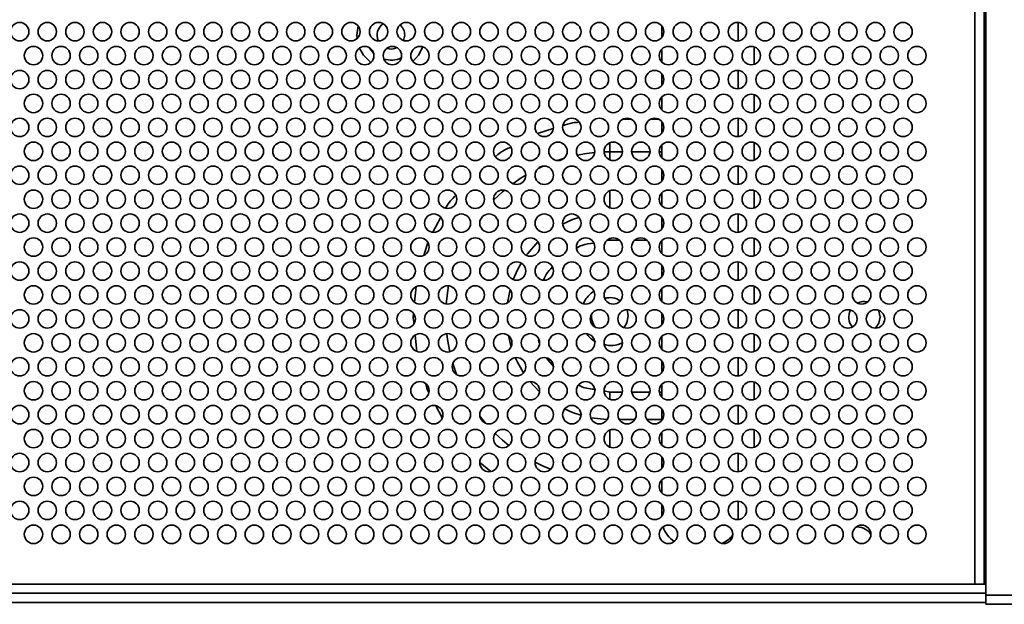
# Model space of a CAD drawing. Header units: millimetres. Extents: x 1 to 1119, y -1 to 863.
# Tile 18 of 211: x 248 to 283, y 276 to 297. Entities that reach past the tile are written whole.
import ezdxf

# ---------------------------------------------------------------- set-up
doc = ezdxf.new("R2010")
doc.units = ezdxf.units.MM

msp = doc.modelspace()

# ---------------------------------------------------------------- linework, layer by layer
at = {"color": 7, "linetype": 'Continuous', "lineweight": 35}
for p, q in [((282.1559, 277.0419), (282.1559, 316.0419)), ((282.4893, 316.0653), (282.4893, 280.3753)), ((282.5559, 276.6419), (282.5559, 316.0653)), ((261.868, 297.1591), (261.8875, 297.076)), ((270.8226, 297.2419), (270.8226, 296.8419)), ((261.5026, 296.9119), (261.4648, 296.7213)), ((262.2246, 297.0786), (262.2353, 296.9507)), ((270.8226, 296.4133), (270.8226, 295.9372)), ((274.1559, 296.4933), (274.1559, 295.8573)), ((270.8226, 295.5086), (270.8226, 295.1086)), ((270.8226, 294.68), (270.8226, 294.2039)), ((274.1559, 294.7599), (274.1559, 294.124)), ((270.8226, 293.7753), (270.8226, 293.3753)), ((270.8226, 292.9467), (270.8226, 292.4706)), ((274.1559, 293.0266), (274.1559, 292.3906)), ((270.8226, 292.0419), (270.8226, 291.6419)), ((270.8226, 291.2133), (270.8226, 290.7372)), ((274.1559, 291.2933), (274.1559, 290.6573)), ((270.8226, 290.3086), (270.8226, 289.9086)), ((270.8226, 289.48), (270.8226, 289.0039)), ((274.1559, 289.5599), (274.1559, 288.924)), ((270.8226, 288.5753), (270.8226, 288.1753)), ((270.8226, 287.7467), (270.8226, 287.2706)), ((274.1559, 287.8266), (274.1559, 287.1906)), ((269.5617, 286.9752), (269.6026, 286.7526)), ((270.8226, 286.842), (270.8226, 286.4419)), ((274.1559, 286.0933), (274.1559, 285.4573)), ((270.8226, 286.0133), (270.8226, 285.5372)), ((270.8226, 285.1086), (270.8226, 284.7086)), ((270.8226, 284.28), (270.8226, 283.8039)), ((274.1559, 284.3599), (274.1559, 283.724)), ((268.9359, 283.9918), (268.9318, 283.9918)), ((270.8226, 283.3753), (270.8226, 282.9753)), ((270.8226, 282.5467), (270.8226, 282.0706)), ((274.1559, 282.6266), (274.1559, 281.9906)), ((270.8226, 281.6419), (270.8226, 281.2419)), ((270.8226, 280.8133), (270.8226, 280.3372)), ((282.4893, 280.3753), (282.5559, 280.3753)), ((282.4893, 279.0419), (282.4893, 280.3753)), ((273.5771, 279.3882), (273.5771, 280.0413)), ((270.8226, 279.9086), (270.8226, 279.5086)), ((277.8531, 279.1064), (277.9026, 279.1086)), ((282.4893, 277.9209), (282.4893, 279.0419)), ((277.36, 278.7054), (277.3782, 278.7566)), ((282.4893, 277.0419), (282.4893, 277.9209)), ((282.5559, 277.3753), (282.4893, 277.3753)), ((221.8893, 277.0419), (282.1559, 277.0419)), ((282.1559, 277.0419), (282.4893, 277.0419)), ((282.5559, 277.0419), (282.4893, 277.0419)), ((282.5559, 276.7086), (221.4893, 276.7086)), ((291.7868, 276.6419), (282.5559, 276.6419)), ((282.5559, 276.6419), (282.5559, 276.3086)), ((282.5559, 276.3753), (221.4893, 276.3753)), ((282.5559, 276.3086), (291.7868, 276.3086))]:
    msp.add_line(p, q, dxfattribs=at)
at = {"color": 8, "linetype": 'Continuous', "lineweight": 35}
for p, q in [((273.5771, 297.3746), (273.5771, 296.7093)), ((273.5771, 295.6413), (273.5771, 294.976)), ((273.5771, 293.9079), (273.5771, 293.2426)), ((269.3983, 293.869), (269.7136, 293.869)), ((270.3983, 293.869), (270.7136, 293.869)), ((266.3104, 293.359), (266.8831, 293.5303)), ((268.9359, 293.0196), (268.9359, 292.6905)), ((268.9359, 292.6905), (268.7233, 292.6867)), ((269.3888, 292.6905), (268.9359, 292.6905)), ((268.9359, 292.3976), (268.9359, 292.6905)), ((270.3888, 292.6905), (269.7231, 292.6905)), ((270.8226, 292.6905), (270.7231, 292.6905)), ((273.5771, 292.1746), (273.5771, 291.5093)), ((268.9359, 290.6643), (268.9359, 291.2863)), ((273.5771, 290.4413), (273.5771, 289.776)), ((262.5188, 289.784), (262.8064, 290.321)), ((262.1947, 288.9427), (262.3379, 289.4083)), ((268.8248, 289.4775), (268.9359, 289.4987)), ((268.9359, 289.4987), (268.9359, 289.5529)), ((268.9359, 289.4987), (269.2685, 289.4987)), ((269.8434, 289.4987), (270.2685, 289.4987)), ((273.5771, 288.7079), (273.5771, 288.0426)), ((261.8622, 287.2425), (261.9194, 287.812)), ((265.2228, 287.22), (265.3197, 287.7125)), ((273.5771, 286.9746), (273.5771, 286.3093)), ((267.8892, 286.6411), (267.8693, 286.7453)), ((261.9408, 285.4656), (261.8818, 286.0527)), ((266.365, 285.7863), (266.3463, 285.8849)), ((263.2444, 285.0272), (263.382, 284.6243)), ((266.9016, 284.9056), (266.6425, 285.2253)), ((273.5771, 285.2413), (273.5771, 284.576)), ((266.3871, 284.0037), (266.0387, 284.3748)), ((268.9318, 283.9918), (268.7248, 284.0316)), ((269.3855, 283.9918), (268.9359, 283.9918)), ((268.9359, 283.731), (268.9359, 283.9918)), ((270.3855, 283.9918), (269.7264, 283.9918)), ((270.8226, 283.9918), (270.7264, 283.9918)), ((262.8645, 283.0611), (262.6329, 283.4936)), ((273.5771, 283.5079), (273.5771, 282.8426)), ((264.2282, 283.1146), (264.4304, 282.8665)), ((269.8406, 283.0019), (269.2712, 283.0019)), ((270.8226, 283.0019), (270.2712, 283.0019)), ((268.9359, 281.9976), (268.9359, 282.6196)), ((273.5771, 281.7746), (273.5771, 281.1093)), ((264.617, 281.119), (264.2262, 281.4418)), ((282.4893, 279.0419), (282.5559, 279.0419))]:
    msp.add_line(p, q, dxfattribs=at)
at = {"color": 7, "linetype": 'Continuous', "lineweight": 35, "flags": 128}
for points in [[(259.7752, 296.7909), (259.7693, 296.9119), (259.8165, 297.2499)], [(260.27, 295.9198), (260.0048, 296.187), (259.8609, 296.4456)], [(260.377, 296.265), (260.2374, 296.4382), (260.2217, 296.4645)], [(262.162, 296.4913), (262.0004, 296.187), (261.7955, 295.9673)], [(278.6654, 286.9568), (278.6795, 286.9255), (278.7226, 286.7086)], [(269.6026, 286.7526), (269.5546, 286.4969), (269.4533, 286.3248)], [(278.7226, 286.7086), (278.6795, 286.4918), (278.5573, 286.3086)], [(269.1155, 286.1032), (268.9432, 286.0787), (268.9183, 286.0788)]]:
    msp.add_lwpolyline(points, dxfattribs=at)
at = {"color": 8, "linetype": 'Continuous', "lineweight": 35, "flags": 128}
for points in [[(268.3864, 292.665), (268.0899, 292.6299), (267.7522, 292.5714)], [(266.5071, 292.1717), (266.4662, 292.1532), (266.3345, 292.0911)], [(267.2685, 292.4518), (267.261, 292.4496), (267.0291, 292.3764)], [(265.8892, 291.8504), (265.7217, 291.7467), (265.4185, 291.5383)], [(265.1183, 291.3027), (265.0427, 291.2383), (264.7243, 290.9414)], [(267.2244, 290.0745), (267.5837, 290.2359), (267.816, 290.3172)], [(265.9064, 288.9441), (265.9487, 289.0012), (266.3296, 289.4323)], [(263.2705, 288.5474), (263.2316, 288.4202), (263.223, 288.3906)], [(265.4331, 288.0654), (265.585, 288.4138), (265.7219, 288.6644)], [(263.0924, 287.8399), (263.0513, 287.5914), (263.0066, 287.179)], [(263.0251, 286.1072), (263.0513, 285.8992), (263.1333, 285.4511)], [(265.3599, 285.6385), (265.3355, 285.7209), (265.2598, 286.039)], [(265.8074, 284.6898), (265.585, 285.0767), (265.5091, 285.2386)], [(267.8884, 283.1514), (267.5837, 283.2547), (267.2939, 283.3813)], [(268.8414, 283.0031), (268.2481, 283.0656), (268.2407, 283.067)], [(264.7794, 282.4946), (265.0427, 282.2522), (265.2772, 282.0593)], [(266.2229, 281.4552), (266.4662, 281.3374), (266.7873, 281.202)]]:
    msp.add_lwpolyline(points, dxfattribs=at)
at = {"color": 7, "linetype": 'Continuous', "lineweight": 35}
for centre in [(247.5559, 297.0419), (248.5559, 297.0419), (249.5559, 297.0419), (250.5559, 297.0419), (251.5559, 297.0419), (252.5559, 297.0419), (253.5559, 297.0419), (254.5559, 297.0419), (255.5559, 297.0419), (256.5559, 297.0419), (257.5559, 297.0419), (258.5559, 297.0419), (259.5559, 297.0419), (260.5559, 297.0419), (261.5559, 297.0419), (262.5559, 297.0419), (263.5559, 297.0419), (264.5559, 297.0419), (265.5559, 297.0419), (266.5559, 297.0419), (267.5559, 297.0419), (268.5559, 297.0419), (269.5559, 297.0419), (270.5559, 297.0419), (271.5559, 297.0419), (272.5559, 297.0419), (273.5559, 297.0419), (274.5559, 297.0419), (275.5559, 297.0419), (276.5559, 297.0419), (277.5559, 297.0419), (278.5559, 297.0419), (279.5559, 297.0419), (248.0559, 296.1753), (249.0559, 296.1753), (250.0559, 296.1753), (251.0559, 296.1753), (252.0559, 296.1753), (253.0559, 296.1753), (254.0559, 296.1753), (255.0559, 296.1753), (256.0559, 296.1753), (257.0559, 296.1753), (258.0559, 296.1753), (259.0559, 296.1753), (260.0559, 296.1753), (261.0559, 296.1753), (262.0559, 296.1753), (263.0559, 296.1753), (264.0559, 296.1753), (265.0559, 296.1753), (266.0559, 296.1753), (267.0559, 296.1753), (268.0559, 296.1753), (269.0559, 296.1753), (270.0559, 296.1753), (271.0559, 296.1753), (272.0559, 296.1753), (273.0559, 296.1753), (274.0559, 296.1753), (275.0559, 296.1753), (276.0559, 296.1753), (277.0559, 296.1753), (278.0559, 296.1753), (279.0559, 296.1753), (280.0559, 296.1753), (247.5559, 295.3086), (248.5559, 295.3086), (249.5559, 295.3086), (250.5559, 295.3086), (251.5559, 295.3086), (252.5559, 295.3086), (253.5559, 295.3086), (254.5559, 295.3086), (255.5559, 295.3086), (256.5559, 295.3086), (257.5559, 295.3086), (258.5559, 295.3086), (259.5559, 295.3086), (260.5559, 295.3086), (261.5559, 295.3086), (262.5559, 295.3086), (263.5559, 295.3086), (264.5559, 295.3086), (265.5559, 295.3086), (266.5559, 295.3086), (267.5559, 295.3086), (268.5559, 295.3086), (269.5559, 295.3086), (270.5559, 295.3086), (271.5559, 295.3086), (272.5559, 295.3086), (273.5559, 295.3086), (274.5559, 295.3086), (275.5559, 295.3086), (276.5559, 295.3086), (277.5559, 295.3086), (278.5559, 295.3086), (279.5559, 295.3086), (248.0559, 294.4419), (249.0559, 294.4419), (250.0559, 294.4419), (251.0559, 294.4419), (252.0559, 294.4419), (253.0559, 294.4419), (254.0559, 294.4419), (255.0559, 294.4419), (256.0559, 294.4419), (257.0559, 294.4419), (258.0559, 294.4419), (259.0559, 294.4419), (260.0559, 294.4419), (261.0559, 294.4419), (262.0559, 294.4419), (263.0559, 294.4419), (264.0559, 294.4419), (265.0559, 294.4419), (266.0559, 294.4419), (267.0559, 294.4419), (268.0559, 294.4419), (269.0559, 294.4419), (270.0559, 294.4419), (271.0559, 294.4419), (272.0559, 294.4419), (273.0559, 294.4419), (274.0559, 294.4419), (275.0559, 294.4419), (276.0559, 294.4419), (277.0559, 294.4419), (278.0559, 294.4419), (279.0559, 294.4419), (280.0559, 294.4419), (247.5559, 293.5753), (248.5559, 293.5753), (249.5559, 293.5753), (250.5559, 293.5753), (251.5559, 293.5753), (252.5559, 293.5753), (253.5559, 293.5753), (254.5559, 293.5753), (255.5559, 293.5753), (256.5559, 293.5753), (257.5559, 293.5753), (258.5559, 293.5753), (259.5559, 293.5753), (260.5559, 293.5753), (261.5559, 293.5753), (262.5559, 293.5753), (263.5559, 293.5753), (264.5559, 293.5753), (265.5559, 293.5753), (266.5559, 293.5753), (267.5559, 293.5753), (268.5559, 293.5753), (269.5559, 293.5753), (270.5559, 293.5753), (271.5559, 293.5753), (272.5559, 293.5753), (273.5559, 293.5753), (274.5559, 293.5753), (275.5559, 293.5753), (276.5559, 293.5753), (277.5559, 293.5753), (278.5559, 293.5753), (279.5559, 293.5753), (248.0559, 292.7086), (249.0559, 292.7086), (250.0559, 292.7086), (251.0559, 292.7086), (252.0559, 292.7086), (253.0559, 292.7086), (254.0559, 292.7086), (255.0559, 292.7086), (256.0559, 292.7086), (257.0559, 292.7086), (258.0559, 292.7086), (259.0559, 292.7086), (260.0559, 292.7086), (261.0559, 292.7086), (262.0559, 292.7086), (263.0559, 292.7086), (264.0559, 292.7086), (265.0559, 292.7086), (266.0559, 292.7086), (267.0559, 292.7086), (268.0559, 292.7086), (269.0559, 292.7086), (270.0559, 292.7086), (271.0559, 292.7086), (272.0559, 292.7086), (273.0559, 292.7086), (274.0559, 292.7086), (275.0559, 292.7086), (276.0559, 292.7086), (277.0559, 292.7086), (278.0559, 292.7086), (279.0559, 292.7086), (280.0559, 292.7086), (247.5559, 291.8419), (248.5559, 291.8419), (249.5559, 291.8419), (250.5559, 291.8419), (251.5559, 291.8419), (252.5559, 291.8419), (253.5559, 291.8419), (254.5559, 291.8419), (255.5559, 291.8419), (256.5559, 291.8419), (257.5559, 291.8419), (258.5559, 291.8419), (259.5559, 291.8419), (260.5559, 291.8419), (261.5559, 291.8419), (262.5559, 291.8419), (263.5559, 291.8419), (264.5559, 291.8419), (265.5559, 291.8419), (266.5559, 291.8419), (267.5559, 291.8419), (268.5559, 291.8419), (269.5559, 291.8419), (270.5559, 291.8419), (271.5559, 291.8419), (272.5559, 291.8419), (273.5559, 291.8419), (274.5559, 291.8419), (275.5559, 291.8419), (276.5559, 291.8419), (277.5559, 291.8419), (278.5559, 291.8419), (279.5559, 291.8419), (248.0559, 290.9753), (249.0559, 290.9753), (250.0559, 290.9753), (251.0559, 290.9753), (252.0559, 290.9753), (253.0559, 290.9753), (254.0559, 290.9753), (255.0559, 290.9753), (256.0559, 290.9753), (257.0559, 290.9753), (258.0559, 290.9753), (259.0559, 290.9753), (260.0559, 290.9753), (261.0559, 290.9753), (262.0559, 290.9753), (263.0559, 290.9753), (264.0559, 290.9753), (265.0559, 290.9753), (266.0559, 290.9753), (267.0559, 290.9753), (268.0559, 290.9753), (269.0559, 290.9753), (270.0559, 290.9753), (271.0559, 290.9753), (272.0559, 290.9753), (273.0559, 290.9753), (274.0559, 290.9753), (275.0559, 290.9753), (276.0559, 290.9753), (277.0559, 290.9753), (278.0559, 290.9753), (279.0559, 290.9753), (280.0559, 290.9753), (247.5559, 290.1086), (248.5559, 290.1086), (249.5559, 290.1086), (250.5559, 290.1086), (251.5559, 290.1086), (252.5559, 290.1086), (253.5559, 290.1086), (254.5559, 290.1086), (255.5559, 290.1086), (256.5559, 290.1086), (257.5559, 290.1086), (258.5559, 290.1086), (259.5559, 290.1086), (260.5559, 290.1086), (261.5559, 290.1086), (262.5559, 290.1086), (263.5559, 290.1086), (264.5559, 290.1086), (265.5559, 290.1086), (266.5559, 290.1086), (267.5559, 290.1086), (268.5559, 290.1086), (269.5559, 290.1086), (270.5559, 290.1086), (271.5559, 290.1086), (272.5559, 290.1086), (273.5559, 290.1086), (274.5559, 290.1086), (275.5559, 290.1086), (276.5559, 290.1086), (277.5559, 290.1086), (278.5559, 290.1086), (279.5559, 290.1086), (248.0559, 289.2419), (249.0559, 289.2419), (250.0559, 289.2419), (251.0559, 289.2419), (252.0559, 289.2419), (253.0559, 289.2419), (254.0559, 289.2419), (255.0559, 289.2419), (256.0559, 289.2419), (257.0559, 289.2419), (258.0559, 289.2419), (259.0559, 289.2419), (260.0559, 289.2419), (261.0559, 289.2419), (262.0559, 289.2419), (263.0559, 289.2419), (264.0559, 289.2419), (265.0559, 289.2419), (266.0559, 289.2419), (267.0559, 289.2419), (268.0559, 289.2419), (269.0559, 289.2419), (270.0559, 289.2419), (271.0559, 289.2419), (272.0559, 289.2419), (273.0559, 289.2419), (274.0559, 289.2419), (275.0559, 289.2419), (276.0559, 289.2419), (277.0559, 289.2419), (278.0559, 289.2419), (279.0559, 289.2419), (280.0559, 289.2419), (247.5559, 288.3753), (248.5559, 288.3753), (249.5559, 288.3753), (250.5559, 288.3753), (251.5559, 288.3753), (252.5559, 288.3753), (253.5559, 288.3753), (254.5559, 288.3753), (255.5559, 288.3753), (256.5559, 288.3753), (257.5559, 288.3753), (258.5559, 288.3753), (259.5559, 288.3753), (260.5559, 288.3753), (261.5559, 288.3753), (262.5559, 288.3753), (263.5559, 288.3753), (264.5559, 288.3753), (265.5559, 288.3753), (266.5559, 288.3753), (267.5559, 288.3753), (268.5559, 288.3753), (269.5559, 288.3753), (270.5559, 288.3753), (271.5559, 288.3753), (272.5559, 288.3753), (273.5559, 288.3753), (274.5559, 288.3753), (275.5559, 288.3753), (276.5559, 288.3753), (277.5559, 288.3753), (278.5559, 288.3753), (279.5559, 288.3753), (248.0559, 287.5086), (249.0559, 287.5086), (250.0559, 287.5086), (251.0559, 287.5086), (252.0559, 287.5086), (253.0559, 287.5086), (254.0559, 287.5086), (255.0559, 287.5086), (256.0559, 287.5086), (257.0559, 287.5086), (258.0559, 287.5086), (259.0559, 287.5086), (260.0559, 287.5086), (261.0559, 287.5086), (262.0559, 287.5086), (263.0559, 287.5086), (264.0559, 287.5086), (265.0559, 287.5086), (266.0559, 287.5086), (267.0559, 287.5086), (268.0559, 287.5086), (269.0559, 287.5086), (270.0559, 287.5086), (271.0559, 287.5086), (272.0559, 287.5086), (273.0559, 287.5086), (274.0559, 287.5086), (275.0559, 287.5086), (276.0559, 287.5086), (277.0559, 287.5086), (278.0559, 287.5086), (279.0559, 287.5086), (280.0559, 287.5086), (247.5559, 286.6419), (248.5559, 286.6419), (249.5559, 286.6419), (250.5559, 286.6419), (251.5559, 286.6419), (252.5559, 286.6419), (253.5559, 286.6419), (254.5559, 286.6419), (255.5559, 286.6419), (256.5559, 286.6419), (257.5559, 286.6419), (258.5559, 286.6419), (259.5559, 286.6419), (260.5559, 286.6419), (261.5559, 286.6419), (262.5559, 286.6419), (263.5559, 286.6419), (264.5559, 286.6419), (265.5559, 286.6419), (266.5559, 286.6419), (267.5559, 286.6419), (268.5559, 286.6419), (269.5559, 286.6419), (270.5559, 286.6419), (271.5559, 286.6419), (272.5559, 286.6419), (273.5559, 286.6419), (274.5559, 286.6419), (275.5559, 286.6419), (276.5559, 286.6419), (277.5559, 286.6419), (278.5559, 286.6419), (279.5559, 286.6419), (248.0559, 285.7753), (249.0559, 285.7753), (250.0559, 285.7753), (251.0559, 285.7753), (252.0559, 285.7753), (253.0559, 285.7753), (254.0559, 285.7753), (255.0559, 285.7753), (256.0559, 285.7753), (257.0559, 285.7753), (258.0559, 285.7753), (259.0559, 285.7753), (260.0559, 285.7753), (261.0559, 285.7753), (262.0559, 285.7753), (263.0559, 285.7753), (264.0559, 285.7753), (265.0559, 285.7753), (266.0559, 285.7753), (267.0559, 285.7753), (268.0559, 285.7753), (269.0559, 285.7753), (270.0559, 285.7753), (271.0559, 285.7753), (272.0559, 285.7753), (273.0559, 285.7753), (274.0559, 285.7753), (275.0559, 285.7753), (276.0559, 285.7753), (277.0559, 285.7753), (278.0559, 285.7753), (279.0559, 285.7753), (280.0559, 285.7753), (247.5559, 284.9086), (248.5559, 284.9086), (249.5559, 284.9086), (250.5559, 284.9086), (251.5559, 284.9086), (252.5559, 284.9086), (253.5559, 284.9086), (254.5559, 284.9086), (255.5559, 284.9086), (256.5559, 284.9086), (257.5559, 284.9086), (258.5559, 284.9086), (259.5559, 284.9086), (260.5559, 284.9086), (261.5559, 284.9086), (262.5559, 284.9086), (263.5559, 284.9086), (264.5559, 284.9086), (265.5559, 284.9086), (266.5559, 284.9086), (267.5559, 284.9086), (268.5559, 284.9086), (269.5559, 284.9086), (270.5559, 284.9086), (271.5559, 284.9086), (272.5559, 284.9086), (273.5559, 284.9086), (274.5559, 284.9086), (275.5559, 284.9086), (276.5559, 284.9086), (277.5559, 284.9086), (278.5559, 284.9086), (279.5559, 284.9086), (248.0559, 284.0419), (249.0559, 284.0419), (250.0559, 284.0419), (251.0559, 284.0419), (252.0559, 284.0419), (253.0559, 284.0419), (254.0559, 284.0419), (255.0559, 284.0419), (256.0559, 284.0419), (257.0559, 284.0419), (258.0559, 284.0419), (259.0559, 284.0419), (260.0559, 284.0419), (261.0559, 284.0419), (262.0559, 284.0419), (263.0559, 284.0419), (264.0559, 284.0419), (265.0559, 284.0419), (266.0559, 284.0419), (267.0559, 284.0419), (268.0559, 284.0419), (269.0559, 284.0419), (270.0559, 284.0419), (271.0559, 284.0419), (272.0559, 284.0419), (273.0559, 284.0419), (274.0559, 284.0419), (275.0559, 284.0419), (276.0559, 284.0419), (277.0559, 284.0419), (278.0559, 284.0419), (279.0559, 284.0419), (280.0559, 284.0419), (247.5559, 283.1753), (248.5559, 283.1753), (249.5559, 283.1753), (250.5559, 283.1753), (251.5559, 283.1753), (252.5559, 283.1753), (253.5559, 283.1753), (254.5559, 283.1753), (255.5559, 283.1753), (256.5559, 283.1753), (257.5559, 283.1753), (258.5559, 283.1753), (259.5559, 283.1753), (260.5559, 283.1753), (261.5559, 283.1753), (262.5559, 283.1753), (263.5559, 283.1753), (264.5559, 283.1753), (265.5559, 283.1753), (266.5559, 283.1753), (267.5559, 283.1753), (268.5559, 283.1753), (269.5559, 283.1753), (270.5559, 283.1753), (271.5559, 283.1753), (272.5559, 283.1753), (273.5559, 283.1753), (274.5559, 283.1753), (275.5559, 283.1753), (276.5559, 283.1753), (277.5559, 283.1753), (278.5559, 283.1753), (279.5559, 283.1753), (248.0559, 282.3086), (249.0559, 282.3086), (250.0559, 282.3086), (251.0559, 282.3086), (252.0559, 282.3086), (253.0559, 282.3086), (254.0559, 282.3086), (255.0559, 282.3086), (256.0559, 282.3086), (257.0559, 282.3086), (258.0559, 282.3086), (259.0559, 282.3086), (260.0559, 282.3086), (261.0559, 282.3086), (262.0559, 282.3086), (263.0559, 282.3086), (264.0559, 282.3086), (265.0559, 282.3086), (266.0559, 282.3086), (267.0559, 282.3086), (268.0559, 282.3086), (269.0559, 282.3086), (270.0559, 282.3086), (271.0559, 282.3086), (272.0559, 282.3086), (273.0559, 282.3086), (274.0559, 282.3086), (275.0559, 282.3086), (276.0559, 282.3086), (277.0559, 282.3086), (278.0559, 282.3086), (279.0559, 282.3086), (280.0559, 282.3086), (247.5559, 281.4419), (248.5559, 281.4419), (249.5559, 281.4419), (250.5559, 281.4419), (251.5559, 281.4419), (252.5559, 281.4419), (253.5559, 281.4419), (254.5559, 281.4419), (255.5559, 281.4419), (256.5559, 281.4419), (257.5559, 281.4419), (258.5559, 281.4419), (259.5559, 281.4419), (260.5559, 281.4419), (261.5559, 281.4419), (262.5559, 281.4419), (263.5559, 281.4419), (264.5559, 281.4419), (265.5559, 281.4419), (266.5559, 281.4419), (267.5559, 281.4419), (268.5559, 281.4419), (269.5559, 281.4419), (270.5559, 281.4419), (271.5559, 281.4419), (272.5559, 281.4419), (273.5559, 281.4419), (274.5559, 281.4419), (275.5559, 281.4419), (276.5559, 281.4419), (277.5559, 281.4419), (278.5559, 281.4419), (279.5559, 281.4419), (248.0559, 280.5753), (249.0559, 280.5753), (250.0559, 280.5753), (251.0559, 280.5753), (252.0559, 280.5753), (253.0559, 280.5753), (254.0559, 280.5753), (255.0559, 280.5753), (256.0559, 280.5753), (257.0559, 280.5753), (258.0559, 280.5753), (259.0559, 280.5753), (260.0559, 280.5753), (261.0559, 280.5753), (262.0559, 280.5753), (263.0559, 280.5753), (264.0559, 280.5753), (265.0559, 280.5753), (266.0559, 280.5753), (267.0559, 280.5753), (268.0559, 280.5753), (269.0559, 280.5753), (270.0559, 280.5753), (271.0559, 280.5753), (272.0559, 280.5753), (273.0559, 280.5753), (274.0559, 280.5753), (275.0559, 280.5753), (276.0559, 280.5753), (277.0559, 280.5753), (278.0559, 280.5753), (279.0559, 280.5753), (280.0559, 280.5753), (247.5559, 279.7086), (248.5559, 279.7086), (249.5559, 279.7086), (250.5559, 279.7086), (251.5559, 279.7086), (252.5559, 279.7086), (253.5559, 279.7086), (254.5559, 279.7086), (255.5559, 279.7086), (256.5559, 279.7086), (257.5559, 279.7086), (258.5559, 279.7086), (259.5559, 279.7086), (260.5559, 279.7086), (261.5559, 279.7086), (262.5559, 279.7086), (263.5559, 279.7086), (264.5559, 279.7086), (265.5559, 279.7086), (266.5559, 279.7086), (267.5559, 279.7086), (268.5559, 279.7086), (269.5559, 279.7086), (270.5559, 279.7086), (271.5559, 279.7086), (272.5559, 279.7086), (273.5559, 279.7086), (274.5559, 279.7086), (275.5559, 279.7086), (276.5559, 279.7086), (277.5559, 279.7086), (278.5559, 279.7086), (279.5559, 279.7086), (248.0559, 278.8419), (249.0559, 278.8419), (250.0559, 278.8419), (251.0559, 278.8419), (252.0559, 278.8419), (253.0559, 278.8419), (254.0559, 278.8419), (255.0559, 278.8419), (256.0559, 278.8419), (257.0559, 278.8419), (258.0559, 278.8419), (259.0559, 278.8419), (260.0559, 278.8419), (261.0559, 278.8419), (262.0559, 278.8419), (263.0559, 278.8419), (264.0559, 278.8419), (265.0559, 278.8419), (266.0559, 278.8419), (267.0559, 278.8419), (268.0559, 278.8419), (269.0559, 278.8419), (270.0559, 278.8419), (271.0559, 278.8419), (272.0559, 278.8419), (273.0559, 278.8419), (274.0559, 278.8419), (275.0559, 278.8419), (276.0559, 278.8419), (277.0559, 278.8419), (278.0559, 278.8419), (279.0559, 278.8419), (280.0559, 278.8419)]:
    msp.add_circle(centre, 0.3333, dxfattribs=at)
for centre, radius, start, end in [((261.0026, 296.9119), 0.5, 123.56921, 203.97607), ((261.0026, 296.9119), 0.5, 0, 48.85577), ((261.0026, 296.9119), 0.5, 252.05779, 296.22398), ((261.0026, 296.9119), 0.9, 253.53446, 294.74731), ((268.9359, 286.7453), 0.6667, 55.63031, 106.50153), ((278.1559, 286.7086), 0.5667, 77.37989, 116.87014), ((268.9359, 286.7453), 0.6667, 173.67715, 216.74801), ((278.1559, 286.7086), 0.5667, 153.43856, 219.24182), ((271.7949, 279.4057), 0.9758, 197.38142, 237.30143), ((277.9026, 278.5419), 0.5667, 30.84198, 90), ((272.5937, 279.4191), 0.9932, 294.19503, 323.18751)]:
    msp.add_arc(centre, radius, start, end, dxfattribs=at)
at = {"color": 8, "linetype": 'Continuous', "lineweight": 35}
for points, knots in [([(267.2345, 293.6355), (267.3478, 293.6766), (267.539, 293.7459), (267.7415, 293.7574), (267.824, 293.762)], [0, 0, 0, 0, 0.59267549, 1, 1, 1, 1]), ([(264.7919, 292.5159), (264.8495, 292.567), (265.0141, 292.7128), (265.2152, 292.8041), (265.3459, 292.8634)], [0, 0, 0, 0, 0.3501683, 1, 1, 1, 1]), ([(262.9848, 290.6543), (262.9909, 290.6657), (263.0832, 290.8409), (263.223, 290.9845), (263.3537, 291.1187)], [0, 0, 0, 0, 0.06537839, 1, 1, 1, 1]), ([(267.7277, 289.2045), (267.7916, 289.2415), (267.9826, 289.3522), (268.2045, 289.3734), (268.3523, 289.3874)], [0, 0, 0, 0, 0.3345464, 1, 1, 1, 1]), ([(266.5266, 288.0499), (266.5592, 288.1193), (266.6411, 288.2941), (266.7721, 288.4366), (266.8511, 288.5225)], [0, 0, 0, 0, 0.3973432, 1, 1, 1, 1]), ([(267.9707, 287.1891), (267.9934, 287.2376), (268.047, 287.352), (268.179, 287.5014), (268.289, 287.6057), (268.3569, 287.6405), (268.3604, 287.6423)], [0, 0, 0, 0, 0.2634932, 0.6223786, 0.9809701, 1, 1, 1, 1]), ([(261.8391, 286.4782), (261.8234, 286.5672), (261.8026, 286.6855), (261.8174, 286.8037), (261.8211, 286.8329)], [0, 0, 0, 0, 0.7528868, 1, 1, 1, 1]), ([(268.4228, 285.816), (268.3983, 285.8279), (268.3087, 285.8718), (268.1941, 285.9684), (268.1211, 286.0631), (268.0924, 286.1004)], [0, 0, 0, 0, 0.1853451, 0.6793805, 1, 1, 1, 1]), ([(269.3875, 285.784), (269.368, 285.7736), (269.2313, 285.7002), (268.9971, 285.6527), (268.8002, 285.7009), (268.7332, 285.7173)], [0, 0, 0, 0, 0.0986855, 0.693105, 1, 1, 1, 1]), ([(262.3791, 283.9676), (262.3744, 283.9761), (262.32, 284.0756), (262.296, 284.1878), (262.2739, 284.2903)], [0, 0, 0, 0, 0.0856814, 1, 1, 1, 1]), ([(268.4227, 284.0897), (268.2484, 284.1035), (268.0281, 284.121), (267.8386, 284.2268), (267.799, 284.2489)], [0, 0, 0, 0, 0.79131304, 1, 1, 1, 1])]:
    msp.add_open_spline(points, degree=3, knots=knots, dxfattribs=at)

doc.saveas('drawing.dxf')
